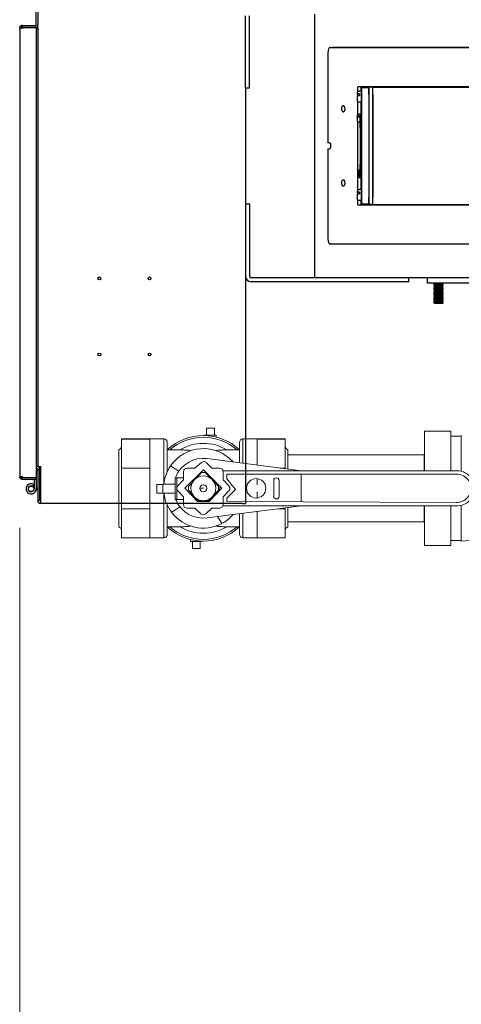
# Model space of a CAD drawing. Extents: x 0 to 796, y 0 to 496.
# Tile 79 of 222: x 68 to 82, y 395 to 428. Entities that reach past the tile are written whole.
import ezdxf

# ---------------------------------------------------------------- set-up
doc = ezdxf.new("R2010")
doc.units = 0
doc.header["$LTSCALE"] = 12
doc.header["$MEASUREMENT"] = 0
doc.layers.get('0').update_dxf_attribs({"linetype": 'CONTINUOUS'})
doc.layers.add('D', color=2, linetype='CONTINUOUS')
doc.layers.add('X', color=1, linetype='CONTINUOUS')
doc.styles.get("Standard").update_dxf_attribs({"font": 'SIMPLEX.SHX', "width": 0.875})
doc.dimstyles.get("Standard").update_dxf_attribs({"dimscale": 28, "dimtxt": 0.125, "dimasz": 0.125, "dimexe": 0.04375, "dimexo": 0.0625, "dimgap": 0.04375, "dimtad": 0, "dimtih": 1, "dimtoh": 1, "dimdec": 4, "dimzin": 12, "dimdsep": 46, "dimlunit": 5, "dimtxsty": 'Standard', "dimcen": 0, "dimclrd": 256, "dimclre": 256, "dimclrt": 256, "dimadec": 1, "dimazin": 3, "dimtfac": 0.875, "dimtdec": 4, "dimtofl": 0, "dimtmove": 0, "dimatfit": 2, "dimfxl": 1, "dimtolj": 1, "dimtzin": 12, "dimlwd": 13, "dimlwe": 13, "dimarcsym": 0})

# ---------------------------------------------------------------- blocks, each defined once
blk = doc.blocks.new('*D117')
at = {"layer": 'D', "lineweight": 13, "transparency": 16777216}
for p, q in [((180.935, 421.44), (180.935, 343.478)), ((67.578, 410.82), (67.578, 343.478)), ((71.078, 344.703), (115.703, 344.703)), ((177.435, 344.703), (132.81, 344.703))]:
    blk.add_line(p, q, dxfattribs=at)
at = {"layer": 'D', "transparency": 16777216}
for points in [[(71.078, 345.287), (71.078, 344.12), (67.578, 344.703)], [(177.435, 345.287), (177.435, 344.12), (180.935, 344.703)]]:
    blk.add_solid(points, dxfattribs=at)
at = {"layer": 'D', "transparency": 16777216, "insert": (124.256, 344.703), "char_height": 3.5, "attachment_point": 5}
blk.add_mtext('\\A1;113{\\H0.875x;\\S1/2;}{}{\\C2;%%p1}', dxfattribs=at)
blk = doc.blocks.new('GASTRAIN TOP')
at = {"layer": 'X', "lineweight": 0}
for p, q in [((-93.772, 372.218), (-93.772, 371.981)), ((-93.772, 372.218), (-93.506, 372.218)), ((-93.506, 372.218), (-93.506, 371.981)), ((-86.431, 370.782), (-86.431, 372.117)), ((-85.541, 372.117), (-86.431, 372.117)), ((-85.541, 370.782), (-85.541, 372.117)), ((-96.635, 371.851), (-96.635, 371.849)), ((-95.686, 371.851), (-96.635, 371.851)), ((-96.635, 371.849), (-96.635, 370.873)), ((-95.686, 371.849), (-96.635, 371.849)), ((-95.686, 371.854), (-95.686, 371.85)), ((-95.686, 371.854), (-95.211, 371.854)), ((-95.686, 371.85), (-95.686, 371.849)), ((-95.686, 371.849), (-95.686, 371.445)), ((-95.211, 370.324), (-95.211, 371.854)), ((-95.093, 371.736), (-95.093, 370.747)), ((-93.837, 371.981), (-93.441, 371.981)), ((-93.837, 371.968), (-93.837, 371.981)), ((-93.443, 371.915), (-93.441, 371.981)), ((-92.661, 371.05), (-92.661, 371.736)), ((-92.542, 371.854), (-92.542, 371.035)), ((-92.542, 371.854), (-92.067, 371.854)), ((-92.067, 371.854), (-92.067, 371.85)), ((-92.067, 371.851), (-91.118, 371.851)), ((-92.067, 371.85), (-92.067, 371.849)), ((-92.067, 371.849), (-92.067, 371.445)), ((-92.067, 371.849), (-91.118, 371.849)), ((-91.118, 371.851), (-91.118, 371.849)), ((-91.118, 371.849), (-91.118, 370.873)), ((-85.541, 371.946), (-85.185, 371.946)), ((-85.185, 370.763), (-85.185, 371.969)), ((-85.185, 371.946), (-85.185, 370.763)), ((-96.724, 368.884), (-96.724, 371.494)), ((-95.686, 371.445), (-95.686, 371.277)), ((-95.087, 371.494), (-95.093, 371.494)), ((-95.012, 371.482), (-94.667, 371.482)), ((-93.086, 371.482), (-92.742, 371.482)), ((-92.661, 371.494), (-92.667, 371.494)), ((-92.067, 371.445), (-92.067, 371.277)), ((-91.029, 370.84), (-91.029, 371.494)), ((-95.686, 371.277), (-95.686, 370.873)), ((-90.576, 370.782), (-93.748, 371.189)), ((-92.067, 371.277), (-92.067, 370.974)), ((-91.029, 371.316), (-91.025, 371.316)), ((-91.025, 371.316), (-91.025, 370.84)), ((-86.435, 371.316), (-91.025, 371.316)), ((-86.435, 371.316), (-86.435, 370.782)), ((-86.431, 371.316), (-86.435, 371.316)), ((-96.635, 370.873), (-96.635, 369.497)), ((-95.686, 370.873), (-96.635, 370.873)), ((-95.686, 370.873), (-95.686, 370.304)), ((-94.707, 370.762), (-94.981, 370.945)), ((-94.542, 370.474), (-94.542, 370.751)), ((-94.499, 370.189), (-93.877, 370.812)), ((-94.423, 370.87), (-94.161, 370.87)), ((-94.161, 370.87), (-93.936, 371.06)), ((-93.877, 370.812), (-93.254, 370.189)), ((-93.776, 371.053), (-93.592, 370.87)), ((-93.592, 370.87), (-93.33, 370.87)), ((-93.215, 370.782), (-85.346, 370.782)), ((-93.211, 370.751), (-93.211, 370.474)), ((-91.288, 370.873), (-91.118, 370.873)), ((-91.118, 370.873), (-91.118, 370.852)), ((-94.827, 369.847), (-94.827, 370.505)), ((-94.808, 370.576), (-94.808, 370.525)), ((-94.542, 370.541), (-94.77, 370.541)), ((-94.77, 370.541), (-94.77, 370.209)), ((-94.738, 370.272), (-94.542, 370.474)), ((-94.112, 370.535), (-93.936, 370.723)), ((-93.936, 370.723), (-93.817, 370.723)), ((-93.817, 370.723), (-93.641, 370.535)), ((-93.211, 370.474), (-93.015, 370.272)), ((-93.09, 370.513), (-93.089, 370.663)), ((-92.793, 370.147), (-93.09, 370.513)), ((-93.089, 370.663), (-85.357, 370.663)), ((-92.067, 370.514), (-92.067, 370.304)), ((-91.504, 369.92), (-91.504, 370.454)), ((-91.326, 370.454), (-91.326, 369.92)), ((-90.576, 369.733), (-90.576, 370.663)), ((-95.686, 370.304), (-95.686, 370.067)), ((-95.449, 370.322), (-95.449, 370.03)), ((-95.242, 370.322), (-95.449, 370.322)), ((-95.242, 370.322), (-95.242, 370.324)), ((-94.827, 370.324), (-95.242, 370.324)), ((-95.242, 370.322), (-95.242, 370.202)), ((-95.242, 370.149), (-95.242, 370.202)), ((-95.242, 370.149), (-95.242, 370.03)), ((-94.77, 370.169), (-94.77, 369.811)), ((-94.542, 369.904), (-94.738, 370.107)), ((-94.069, 369.745), (-94.499, 370.189)), ((-94.381, 370.248), (-94.237, 370.401)), ((-94.381, 370.13), (-94.381, 370.248)), ((-94.231, 369.966), (-94.381, 370.13)), ((-93.877, 370.189), (-93.995, 370.189)), ((-93.254, 370.189), (-93.684, 369.745)), ((-93.372, 370.13), (-93.522, 369.966)), ((-93.516, 370.401), (-93.372, 370.248)), ((-93.372, 370.248), (-93.372, 370.13)), ((-93.335, 370.105), (-93.32, 370.255)), ((-93.015, 370.107), (-93.211, 369.904)), ((-93.089, 369.86), (-92.793, 370.147)), ((-95.686, 370.067), (-95.686, 369.497)), ((-95.242, 370.03), (-95.449, 370.03)), ((-95.242, 370.027), (-95.242, 370.03)), ((-94.827, 370.027), (-95.242, 370.027)), ((-95.211, 368.524), (-95.211, 370.027)), ((-94.808, 369.827), (-94.808, 369.809)), ((-94.77, 369.811), (-94.542, 369.811)), ((-94.542, 369.642), (-94.542, 369.904)), ((-94.055, 369.774), (-94.129, 369.855)), ((-93.684, 369.745), (-94.069, 369.745)), ((-93.929, 369.774), (-94.055, 369.774)), ((-93.699, 369.774), (-93.824, 369.774)), ((-93.624, 369.855), (-93.699, 369.774)), ((-93.211, 369.904), (-93.211, 369.642)), ((-93.09, 369.742), (-93.089, 369.86)), ((-85.363, 369.715), (-93.09, 369.742)), ((-92.067, 370.067), (-92.067, 369.864)), ((-96.635, 369.497), (-96.635, 368.526)), ((-95.686, 369.497), (-96.635, 369.497)), ((-95.686, 369.497), (-95.686, 369.096)), ((-95.093, 369.631), (-95.093, 368.642)), ((-94.669, 369.569), (-94.944, 369.383)), ((-94.161, 369.524), (-94.423, 369.524)), ((-93.959, 369.328), (-94.161, 369.524)), ((-93.592, 369.524), (-93.794, 369.328)), ((-93.749, 369.191), (-90.576, 369.597)), ((-93.33, 369.524), (-93.592, 369.524)), ((-85.367, 369.597), (-93.22, 369.597)), ((-91.353, 369.497), (-91.118, 369.497)), ((-91.118, 369.527), (-91.118, 369.497)), ((-91.118, 369.497), (-91.118, 368.526)), ((-91.029, 368.884), (-91.029, 369.539)), ((-91.025, 369.539), (-91.025, 369.062)), ((-86.435, 369.597), (-86.435, 369.062)), ((-86.431, 368.261), (-86.431, 369.597)), ((-85.541, 368.261), (-85.541, 369.597)), ((-85.185, 369.615), (-85.185, 368.432)), ((-85.185, 368.409), (-85.185, 369.615)), ((-95.686, 369.096), (-95.686, 368.928)), ((-93.399, 369.236), (-93.258, 369.002)), ((-92.661, 368.642), (-92.661, 369.33)), ((-92.542, 369.345), (-92.542, 368.524)), ((-92.067, 369.406), (-92.067, 369.096)), ((-92.067, 369.096), (-92.067, 368.928)), ((-95.686, 368.928), (-95.686, 368.526)), ((-95.087, 368.884), (-95.093, 368.884)), ((-94.667, 368.896), (-95.012, 368.896)), ((-92.742, 368.896), (-93.086, 368.896)), ((-92.661, 368.884), (-92.667, 368.884)), ((-92.067, 368.928), (-92.067, 368.526)), ((-91.029, 369.062), (-91.025, 369.062)), ((-86.435, 369.062), (-91.025, 369.062)), ((-86.431, 369.062), (-86.435, 369.062)), ((-95.686, 368.526), (-96.635, 368.526)), ((-95.686, 368.526), (-95.686, 368.524)), ((-95.686, 368.524), (-95.211, 368.524)), ((-94.31, 368.463), (-94.312, 368.397)), ((-92.542, 368.524), (-92.067, 368.524)), ((-92.067, 368.526), (-92.067, 368.524)), ((-92.067, 368.526), (-91.118, 368.526)), ((-85.541, 368.432), (-85.185, 368.432)), ((-93.916, 368.397), (-94.312, 368.397)), ((-94.247, 368.16), (-94.247, 368.397)), ((-93.981, 368.16), (-94.247, 368.16)), ((-93.981, 368.16), (-93.981, 368.397)), ((-93.916, 368.41), (-93.916, 368.397)), ((-85.541, 368.261), (-86.431, 368.261))]:
    blk.add_line(p, q, dxfattribs=at)
for centre, radius in [((-93.877, 370.189), 0.419), ((-92.097, 370.189), 0.326), ((-93.877, 370.189), 0.119)]:
    blk.add_circle(centre, radius, dxfattribs=at)
for centre, radius, start, end in [((-95.211, 371.736), 0.119, 0, 90), ((-93.877, 370.189), 1.78, 46.9113, 133.0887), ((-93.877, 370.189), 1.72, 48.7235, 131.2765), ((-92.542, 371.736), 0.119, 90, 180), ((-96.754, 371.609), 0.119, 284.3592, 360), ((-93.877, 370.189), 1.338, 41.6164, 145.6045), ((-93.877, 370.189), 1.515, 58.563, 121.437), ((-91, 371.609), 0.119, 180, 255.6408), ((-93.877, 370.189), 1.009, 82.6836, 157.4444), ((-93.86, 370.969), 0.119, 45.0883, 130.1427), ((-93.877, 370.189), 1.338, 145.6045, 174.1846), ((-94.423, 370.751), 0.119, 90, 180), ((-93.33, 370.751), 0.119, 360, 90), ((-85.334, 370.189), 0.593, 266.8113, 91.1784), ((-94.77, 370.505), 0.057, 132.637, 180), ((-91.415, 370.454), 0.089, 0, 180), ((-85.334, 370.189), 0.475, 266.5087, 92.8078), ((-94.653, 370.189), 0.119, 135.9331, 224.0669), ((-93.101, 370.189), 0.119, 315.9331, 44.0669), ((-93.877, 370.189), 1.338, 186.9349, 217.0457), ((-94.77, 369.847), 0.057, 180, 230.761), ((-93.877, 370.189), 1.006, 202.1686, 277.2848), ((-91.415, 369.92), 0.089, 180, 0), ((-94.423, 369.642), 0.119, 180, 270), ((-93.33, 369.642), 0.119, 270, 0), ((-93.877, 370.189), 1.338, 217.0457, 297.5213), ((-93.877, 369.413), 0.119, 225.9331, 314.0669), ((-93.877, 370.189), 1.338, 297.5213, 318.5342), ((-85.405, 372.121), 3.718, 273.388, 309.3023), ((-96.754, 368.769), 0.119, 0, 75.6408), ((-93.877, 370.189), 1.78, 226.9113, 313.0887), ((-93.877, 370.189), 1.72, 228.7235, 311.2765), ((-93.877, 370.189), 1.515, 238.563, 301.437), ((-91, 368.769), 0.119, 104.3592, 180), ((-95.211, 368.642), 0.119, 270, 360), ((-92.542, 368.642), 0.119, 180, 270)]:
    blk.add_arc(centre, radius, start, end, dxfattribs=at)
for centre, major_axis, ratio, start_param, end_param in [((-95.053, 371.487), (0.0397, -0.001), 0.096457, -3.239502, -3.200652), ((-92.7, 371.487), (-0.0397, -0.001), 0.096458, -3.082533, -3.043683), ((-94.769, 370.481), (0.0018, -0.0601), 0.947198, 3.113584, 3.859532), ((-94.769, 369.871), (-0.0018, -0.0601), 0.947198, -0.717939, 0.028009), ((-95.053, 368.89), (-0.0397, -0.001), 0.09646, 0.059061, 0.097912), ((-92.7, 368.89), (0.0397, -0.001), 0.096462, -0.097914, -0.059063)]:
    blk.add_ellipse(centre, major_axis=major_axis, ratio=ratio, start_param=start_param, end_param=end_param, dxfattribs=at)
for points, knots in [([(-95.093, 371.488), (-95.092, 371.488), (-95.092, 371.487), (-95.089, 371.487), (-95.086, 371.486), (-95.078, 371.485), (-95.072, 371.484), (-95.054, 371.483), (-95.042, 371.482), (-95.023, 371.482), (-95.017, 371.482), (-95.012, 371.482)], [-1.0613667, -1.0613667, -1.0613667, -1.0613667, -1.0359139, -1.0359139, -0.9916456, -0.9916456, -0.932016, -0.932016, -0.8522084, -0.8522084, -0.8187338, -0.8187338, -0.8187338, -0.8187338]), ([(-94.667, 371.482), (-94.643, 371.482), (-94.619, 371.482), (-94.526, 371.48), (-94.461, 371.478), (-94.391, 371.472), (-94.37, 371.47), (-94.344, 371.466), (-94.336, 371.464), (-94.326, 371.461), (-94.323, 371.459), (-94.321, 371.456), (-94.322, 371.454), (-94.326, 371.45), (-94.329, 371.448), (-94.335, 371.446), (-94.337, 371.445), (-94.338, 371.445)], [0.8172693, 0.8172693, 0.8172693, 0.8172693, 0.9324063, 0.9324063, 1.2701997, 1.2701997, 1.4097113, 1.4097113, 1.4797643, 1.4797643, 1.5255298, 1.5255298, 1.5658114, 1.5658114, 1.6143681, 1.6143681, 1.6286815, 1.6286815, 1.6286815, 1.6286815]), ([(-93.415, 371.445), (-93.421, 371.447), (-93.426, 371.449), (-93.431, 371.453), (-93.432, 371.455), (-93.431, 371.458), (-93.429, 371.46), (-93.422, 371.463), (-93.416, 371.464), (-93.399, 371.468), (-93.384, 371.47), (-93.34, 371.475), (-93.301, 371.477), (-93.206, 371.481), (-93.147, 371.482), (-93.086, 371.482)], [2.008865, 2.008865, 2.008865, 2.008865, 2.099744, 2.099744, 2.168323, 2.168323, 2.230894, 2.230894, 2.310984, 2.310984, 2.455028, 2.455028, 2.753943, 2.753943, 3.096418, 3.096418, 3.096418, 3.096418]), ([(-92.742, 371.482), (-92.733, 371.482), (-92.724, 371.482), (-92.704, 371.483), (-92.695, 371.483), (-92.68, 371.484), (-92.675, 371.485), (-92.667, 371.486), (-92.664, 371.487), (-92.661, 371.487), (-92.661, 371.488), (-92.661, 371.488)], [-0.2704947, -0.2704947, -0.2704947, -0.2704947, -0.2136309, -0.2136309, -0.1411168, -0.1411168, -0.0863621, -0.0863621, -0.0424334, -0.0424334, -0.0169054, -0.0169054, -0.0169054, -0.0169054]), ([(-95.012, 368.896), (-95.02, 368.896), (-95.029, 368.896), (-95.049, 368.895), (-95.058, 368.895), (-95.073, 368.894), (-95.078, 368.893), (-95.086, 368.892), (-95.089, 368.891), (-95.092, 368.89), (-95.092, 368.89), (-95.093, 368.89)], [-0.2704947, -0.2704947, -0.2704947, -0.2704947, -0.2136309, -0.2136309, -0.1411168, -0.1411168, -0.0863621, -0.0863621, -0.0424334, -0.0424334, -0.0169054, -0.0169054, -0.0169054, -0.0169054]), ([(-94.338, 368.933), (-94.332, 368.931), (-94.328, 368.929), (-94.322, 368.925), (-94.321, 368.923), (-94.323, 368.92), (-94.325, 368.918), (-94.331, 368.915), (-94.337, 368.914), (-94.355, 368.91), (-94.369, 368.908), (-94.413, 368.903), (-94.453, 368.901), (-94.547, 368.897), (-94.606, 368.896), (-94.667, 368.896)], [2.008865, 2.008865, 2.008865, 2.008865, 2.099744, 2.099744, 2.168323, 2.168323, 2.230894, 2.230894, 2.310984, 2.310984, 2.455028, 2.455028, 2.753943, 2.753943, 3.096418, 3.096418, 3.096418, 3.096418]), ([(-93.086, 368.896), (-93.11, 368.896), (-93.134, 368.896), (-93.227, 368.897), (-93.293, 368.9), (-93.362, 368.905), (-93.384, 368.907), (-93.409, 368.912), (-93.418, 368.914), (-93.427, 368.917), (-93.43, 368.919), (-93.432, 368.922), (-93.431, 368.924), (-93.428, 368.928), (-93.424, 368.93), (-93.418, 368.932), (-93.417, 368.933), (-93.415, 368.933)], [0.8172693, 0.8172693, 0.8172693, 0.8172693, 0.9324063, 0.9324063, 1.2701997, 1.2701997, 1.4097113, 1.4097113, 1.4797643, 1.4797643, 1.5255298, 1.5255298, 1.5658114, 1.5658114, 1.6143681, 1.6143681, 1.6286815, 1.6286815, 1.6286815, 1.6286815]), ([(-92.661, 368.89), (-92.661, 368.89), (-92.661, 368.89), (-92.664, 368.891), (-92.667, 368.892), (-92.675, 368.893), (-92.681, 368.894), (-92.699, 368.895), (-92.711, 368.896), (-92.73, 368.896), (-92.736, 368.896), (-92.742, 368.896)], [-1.0613667, -1.0613667, -1.0613667, -1.0613667, -1.0359139, -1.0359139, -0.9916456, -0.9916456, -0.932016, -0.932016, -0.8522084, -0.8522084, -0.8187338, -0.8187338, -0.8187338, -0.8187338])]:
    blk.add_open_spline(points, degree=3, knots=knots, dxfattribs=at)

msp = doc.modelspace()

# ---------------------------------------------------------------- linework, layer by layer
at = {"layer": 'X'}
for p, q in [((68.12627, 435.39709), (68.12627, 427.77009)), ((68.18607, 435.39709), (68.18607, 427.77009)), ((77.5132, 428.11754), (77.5132, 419.23754)), ((75.18607, 425.62204), (75.18607, 428.05754)), ((75.32057, 425.62204), (75.32057, 428.05754)), ((67.57797, 427.64509), (67.57797, 427.61509)), ((67.57797, 427.61509), (67.57797, 412.56969)), ((67.61609, 427.71853), (67.6505, 427.66963)), ((67.6505, 427.64509), (67.66777, 427.64509)), ((67.66777, 427.73489), (68.12627, 427.73489)), ((67.66777, 427.73489), (67.66777, 427.67509)), ((67.66777, 427.67509), (68.12627, 427.67509)), ((67.66777, 427.66802), (68.12627, 427.66802)), ((67.66777, 427.64509), (67.66777, 427.66802)), ((68.12627, 427.77009), (68.12627, 427.64509)), ((68.18607, 427.64509), (68.12627, 427.64509)), ((68.14097, 412.51677), (68.14097, 427.64509)), ((68.14097, 427.63704), (68.15607, 427.63704)), ((68.15607, 427.63704), (68.18607, 427.63704)), ((68.18607, 427.65347), (68.18607, 427.77009)), ((68.18607, 427.65347), (68.18607, 412.88704)), ((78.04122, 426.99381), (84.70771, 426.99381)), ((84.97064, 426.99751), (78.14382, 426.99751)), ((77.95686, 426.74381), (77.95686, 423.78131)), ((75.18607, 425.62204), (75.18607, 421.73304)), ((75.32057, 425.62204), (75.18607, 425.62204)), ((84.1539, 425.66581), (78.96751, 425.66581)), ((78.96751, 425.49341), (78.96751, 425.66581)), ((79.09228, 425.52381), (79.02028, 425.52381)), ((79.08325, 425.52381), (79.08325, 425.66581)), ((79.09295, 425.64531), (79.34295, 425.64531)), ((79.09295, 425.64531), (79.09295, 425.23931)), ((79.34295, 425.41481), (79.34295, 425.64531)), ((79.47838, 425.66081), (79.34434, 425.66081)), ((79.47745, 421.86756), (79.47745, 425.49506)), ((79.47838, 425.66081), (84.19388, 425.66081)), ((78.95871, 425.41157), (78.95941, 425.36017)), ((78.96751, 424.7448), (78.96751, 425.18121)), ((79.01926, 425.37987), (79.02626, 425.37987)), ((79.02639, 425.43532), (79.01939, 425.43532)), ((79.09228, 425.15081), (79.02028, 425.15081)), ((79.08325, 424.74331), (79.08325, 425.15081)), ((79.09295, 425.43231), (79.09228, 425.43231)), ((79.09295, 425.24231), (79.09228, 425.24231)), ((79.09295, 425.23931), (79.09295, 422.12331)), ((79.34296, 425.43231), (79.34295, 425.43231)), ((79.34295, 425.41481), (79.34295, 421.94781)), ((79.34295, 425.23931), (79.34295, 422.12331)), ((79.47745, 425.41481), (79.47745, 421.94781)), ((78.94815, 424.70731), (78.94815, 424.67321)), ((78.94815, 424.67321), (78.94815, 424.62885)), ((78.94815, 424.62885), (78.94815, 424.52931)), ((78.96751, 422.18141), (78.96751, 424.49181)), ((79.04515, 424.75331), (78.99415, 424.75331)), ((78.99815, 424.69122), (78.99415, 424.69122)), ((78.99415, 424.64685), (78.99815, 424.64685)), ((79.04515, 424.48331), (78.99415, 424.48331)), ((78.99815, 424.69122), (78.99815, 424.64685)), ((79.04515, 424.75331), (79.04515, 424.74192)), ((79.04515, 424.74331), (79.09295, 424.74331)), ((79.04515, 424.28354), (79.04515, 424.74192)), ((79.08695, 424.28354), (79.08695, 424.74331)), ((79.09295, 424.74331), (79.08695, 424.74331)), ((79.04515, 424.28354), (79.09295, 424.28354)), ((79.04515, 424.28354), (79.04515, 423.07808)), ((79.08695, 424.28354), (79.08695, 423.07808)), ((79.09295, 424.28354), (79.08695, 424.28354)), ((78.02189, 423.78131), (77.95686, 423.78131)), ((77.95686, 423.58131), (78.02189, 423.58131)), ((77.95686, 423.58131), (77.95686, 420.61881)), ((78.99595, 422.83231), (78.99595, 422.79821)), ((79.04515, 422.87831), (79.04195, 422.87831)), ((79.04515, 422.81622), (79.04195, 422.81622)), ((79.04515, 423.07808), (79.09295, 423.07808)), ((79.04515, 422.61969), (79.04515, 423.07808)), ((79.09295, 423.07808), (79.08695, 423.07808)), ((79.08695, 422.61969), (79.08695, 423.07808)), ((78.99595, 422.79821), (78.99595, 422.75385)), ((78.99595, 422.75385), (78.99595, 422.65431)), ((79.04195, 422.77185), (79.04515, 422.77185)), ((79.09295, 422.60831), (79.04195, 422.60831)), ((79.08325, 422.21181), (79.08325, 422.60831)), ((79.09228, 422.21181), (79.02028, 422.21181)), ((78.95871, 422.09957), (78.95941, 422.04817)), ((78.96751, 421.69681), (78.96751, 421.86921)), ((79.01926, 422.06787), (79.02626, 422.06787)), ((79.02639, 422.12332), (79.01939, 422.12332)), ((79.09228, 421.83881), (79.02028, 421.83881)), ((79.08325, 421.69681), (79.08325, 421.83881)), ((79.09295, 422.12031), (79.09228, 422.12031)), ((79.09295, 421.93031), (79.09228, 421.93031)), ((79.09295, 422.12331), (79.09295, 421.71731)), ((79.34295, 421.71731), (79.34295, 421.94781)), ((79.34296, 421.93031), (79.34295, 421.93031)), ((75.18607, 421.73304), (75.18607, 419.29754)), ((75.18607, 421.73304), (75.32057, 421.73304)), ((75.32057, 421.73304), (75.32057, 419.29754)), ((78.96751, 421.69681), (84.1539, 421.69681)), ((79.34295, 421.71731), (79.09295, 421.71731)), ((79.47838, 421.70181), (79.34434, 421.70181)), ((79.47838, 421.70181), (84.19834, 421.70181)), ((84.70771, 420.36881), (78.04122, 420.36881)), ((75.18607, 419.29754), (75.18607, 411.63704)), ((77.52748, 419.23754), (75.38057, 419.23754)), ((89.2578, 419.23754), (77.52748, 419.23754)), ((80.68607, 419.10304), (80.68607, 419.23754)), ((81.3153, 419.05824), (81.3153, 419.23754)), ((80.68607, 419.10304), (75.38057, 419.10304)), ((95.5653, 419.05824), (81.3153, 419.05824)), ((81.5671, 419.05468), (81.53405, 419.03154)), ((81.84655, 419.03154), (81.53405, 419.03154)), ((81.53405, 419.02535), (81.53405, 419.03154)), ((81.80078, 419.02535), (81.53405, 419.02535)), ((81.5671, 419.00221), (81.53405, 419.02535)), ((81.5671, 419.00221), (81.53405, 418.97907)), ((81.84655, 418.97907), (81.53405, 418.97907)), ((81.53405, 418.97288), (81.53405, 418.97907)), ((81.80078, 418.97288), (81.53405, 418.97288)), ((81.5671, 418.94974), (81.53405, 418.97288)), ((81.5671, 418.94974), (81.53405, 418.9266)), ((81.84655, 418.9266), (81.53405, 418.9266)), ((81.53405, 418.92041), (81.53405, 418.9266)), ((81.80078, 418.92041), (81.53405, 418.92041)), ((81.5671, 418.89727), (81.53405, 418.92041)), ((81.5671, 418.89727), (81.53405, 418.87412)), ((81.84655, 418.87412), (81.53405, 418.87412)), ((81.53405, 418.86794), (81.53405, 418.87412)), ((81.80078, 418.86794), (81.53405, 418.86794)), ((81.5671, 418.84479), (81.53405, 418.86794)), ((81.5671, 418.84479), (81.53405, 418.82165)), ((81.84655, 418.82165), (81.53405, 418.82165)), ((81.53405, 418.81546), (81.53405, 418.82165)), ((81.5671, 419.05468), (81.56201, 419.05824)), ((81.77741, 419.05468), (81.5671, 419.05468)), ((81.77741, 419.00221), (81.5671, 419.00221)), ((81.77741, 418.94974), (81.5671, 418.94974)), ((81.77741, 418.89727), (81.5671, 418.89727)), ((81.77741, 418.84479), (81.5671, 418.84479)), ((81.8135, 419.05468), (81.77741, 419.05468)), ((81.8135, 419.00221), (81.77741, 419.00221)), ((81.8135, 418.94974), (81.77741, 418.94974)), ((81.8135, 418.89727), (81.77741, 418.89727)), ((81.8135, 418.84479), (81.77741, 418.84479)), ((81.84655, 419.02535), (81.80078, 419.02535)), ((81.84655, 418.97288), (81.80078, 418.97288)), ((81.84655, 418.92041), (81.80078, 418.92041)), ((81.84655, 418.86794), (81.80078, 418.86794)), ((81.8135, 419.05468), (81.81858, 419.05824)), ((81.8135, 419.05468), (81.84655, 419.03154)), ((81.8135, 419.00221), (81.84655, 419.02535)), ((81.8135, 419.00221), (81.84655, 418.97907)), ((81.8135, 418.94974), (81.84655, 418.97288)), ((81.8135, 418.94974), (81.84655, 418.9266)), ((81.8135, 418.89727), (81.84655, 418.92041)), ((81.8135, 418.89727), (81.84655, 418.87412)), ((81.8135, 418.84479), (81.84655, 418.86794)), ((81.8135, 418.84479), (81.84655, 418.82165)), ((81.84655, 419.02535), (81.84655, 419.03154)), ((81.84655, 418.97288), (81.84655, 418.97907)), ((81.84655, 418.92041), (81.84655, 418.9266)), ((81.84655, 418.86794), (81.84655, 418.87412)), ((81.84655, 418.81546), (81.84655, 418.82165)), ((81.80078, 418.81546), (81.53405, 418.81546)), ((81.5671, 418.79232), (81.53405, 418.81546)), ((81.5671, 418.79232), (81.53405, 418.76918)), ((81.84655, 418.76918), (81.53405, 418.76918)), ((81.53405, 418.76299), (81.53405, 418.76918)), ((81.80078, 418.76299), (81.53405, 418.76299)), ((81.5671, 418.73985), (81.53405, 418.76299)), ((81.5671, 418.73985), (81.53405, 418.71671)), ((81.84655, 418.71671), (81.53405, 418.71671)), ((81.53405, 418.71052), (81.53405, 418.71671)), ((81.80078, 418.71052), (81.53405, 418.71052)), ((81.5671, 418.68738), (81.53405, 418.71052)), ((81.5671, 418.68738), (81.53405, 418.66424)), ((81.84655, 418.66424), (81.53405, 418.66424)), ((81.53405, 418.65805), (81.53405, 418.66424)), ((81.80078, 418.65805), (81.53405, 418.65805)), ((81.5671, 418.63491), (81.53405, 418.65805)), ((81.5671, 418.63491), (81.53405, 418.61176)), ((81.84655, 418.61176), (81.53405, 418.61176)), ((81.53405, 418.60557), (81.53405, 418.61176)), ((81.80078, 418.60557), (81.53405, 418.60557)), ((81.5671, 418.58243), (81.53405, 418.60557)), ((81.5671, 418.58243), (81.53405, 418.55929)), ((81.84655, 418.55929), (81.53405, 418.55929)), ((81.53405, 418.5531), (81.53405, 418.55929)), ((81.80078, 418.5531), (81.53405, 418.5531)), ((81.5671, 418.52996), (81.53405, 418.5531)), ((81.5671, 418.52996), (81.53405, 418.50682)), ((81.84655, 418.50682), (81.53405, 418.50682)), ((81.53405, 418.50063), (81.53405, 418.50682)), ((81.80078, 418.50063), (81.53405, 418.50063)), ((81.5671, 418.47749), (81.53405, 418.50063)), ((81.77741, 418.79232), (81.5671, 418.79232)), ((81.77741, 418.73985), (81.5671, 418.73985)), ((81.77741, 418.68738), (81.5671, 418.68738)), ((81.77741, 418.63491), (81.5671, 418.63491)), ((81.77741, 418.58243), (81.5671, 418.58243)), ((81.77741, 418.52996), (81.5671, 418.52996)), ((81.8135, 418.79232), (81.77741, 418.79232)), ((81.8135, 418.73985), (81.77741, 418.73985)), ((81.8135, 418.68738), (81.77741, 418.68738)), ((81.8135, 418.63491), (81.77741, 418.63491)), ((81.8135, 418.58243), (81.77741, 418.58243)), ((81.8135, 418.52996), (81.77741, 418.52996)), ((81.84655, 418.81546), (81.80078, 418.81546)), ((81.84655, 418.76299), (81.80078, 418.76299)), ((81.84655, 418.71052), (81.80078, 418.71052)), ((81.84655, 418.65805), (81.80078, 418.65805)), ((81.84655, 418.60557), (81.80078, 418.60557)), ((81.84655, 418.5531), (81.80078, 418.5531)), ((81.84655, 418.50063), (81.80078, 418.50063)), ((81.8135, 418.79232), (81.84655, 418.81546)), ((81.8135, 418.79232), (81.84655, 418.76918)), ((81.8135, 418.73985), (81.84655, 418.76299)), ((81.8135, 418.73985), (81.84655, 418.71671)), ((81.8135, 418.68738), (81.84655, 418.71052)), ((81.8135, 418.68738), (81.84655, 418.66424)), ((81.8135, 418.63491), (81.84655, 418.65805)), ((81.8135, 418.63491), (81.84655, 418.61176)), ((81.8135, 418.58243), (81.84655, 418.60557)), ((81.8135, 418.58243), (81.84655, 418.55929)), ((81.8135, 418.52996), (81.84655, 418.5531)), ((81.8135, 418.52996), (81.84655, 418.50682)), ((81.8135, 418.47749), (81.84655, 418.50063)), ((81.84655, 418.76299), (81.84655, 418.76918)), ((81.84655, 418.71052), (81.84655, 418.71671)), ((81.84655, 418.65805), (81.84655, 418.66424)), ((81.84655, 418.60557), (81.84655, 418.61176)), ((81.84655, 418.5531), (81.84655, 418.55929)), ((81.84655, 418.50063), (81.84655, 418.50682)), ((81.5671, 418.47749), (81.53405, 418.45435)), ((81.84655, 418.45435), (81.53405, 418.45435)), ((81.53405, 418.44816), (81.53405, 418.45435)), ((81.80078, 418.44816), (81.53405, 418.44816)), ((81.5671, 418.42502), (81.53405, 418.44816)), ((81.5671, 418.42502), (81.53405, 418.40187)), ((81.84655, 418.40187), (81.53405, 418.40187)), ((81.53405, 418.39569), (81.53405, 418.40187)), ((81.80078, 418.39569), (81.53405, 418.39569)), ((81.5671, 418.37254), (81.53405, 418.39569)), ((81.77741, 418.47749), (81.5671, 418.47749)), ((81.77741, 418.42502), (81.5671, 418.42502)), ((81.77741, 418.37254), (81.5671, 418.37254)), ((81.8135, 418.47749), (81.77741, 418.47749)), ((81.8135, 418.42502), (81.77741, 418.42502)), ((81.8135, 418.37254), (81.77741, 418.37254)), ((81.84655, 418.44816), (81.80078, 418.44816)), ((81.84655, 418.39569), (81.80078, 418.39569)), ((81.8135, 418.47749), (81.84655, 418.45435)), ((81.8135, 418.42502), (81.84655, 418.44816)), ((81.8135, 418.42502), (81.84655, 418.40187)), ((81.8135, 418.37254), (81.84655, 418.39569)), ((81.84655, 418.44816), (81.84655, 418.45435)), ((81.84655, 418.39569), (81.84655, 418.40187)), ((68.15607, 412.88704), (68.14097, 412.88704)), ((68.18607, 412.88704), (68.15607, 412.88704)), ((68.18607, 412.88704), (68.29077, 412.88704)), ((68.29077, 411.63704), (68.29077, 412.88704)), ((67.57797, 412.56969), (67.57797, 412.53969)), ((67.66777, 412.53969), (67.61609, 412.53969)), ((67.66777, 412.53969), (67.66777, 412.51677)), ((68.14097, 412.81234), (68.15637, 412.81234)), ((68.18637, 412.74159), (68.14097, 412.74159)), ((68.18637, 412.78234), (68.18637, 411.74174)), ((68.26107, 412.78234), (68.18637, 412.78234)), ((68.26107, 411.74174), (68.26107, 412.78234)), ((67.61609, 412.46626), (67.6505, 412.51516)), ((67.66777, 412.51677), (68.14097, 412.51677)), ((67.66777, 412.50969), (68.14097, 412.50969)), ((67.66777, 412.44989), (67.66777, 412.50969)), ((67.66777, 412.44989), (68.14097, 412.44989)), ((68.01509, 412.21187), (68.0545, 412.27568)), ((68.04432, 412.1779), (68.06112, 412.18807)), ((68.06112, 412.51677), (68.06112, 412.50969)), ((68.06112, 412.44989), (68.06112, 412.12934)), ((68.13612, 412.51677), (68.13612, 412.50969)), ((68.13612, 412.44989), (68.13612, 412.12934)), ((68.14097, 412.44989), (68.14097, 412.50969)), ((68.05154, 412.08731), (68.0368, 412.07013)), ((68.11401, 412.04498), (68.17112, 412.11156)), ((68.26107, 411.74174), (68.18637, 411.74174)), ((75.08137, 411.63704), (68.29077, 411.63704)), ((75.08137, 411.63704), (75.18607, 411.63704))]:
    msp.add_line(p, q, dxfattribs=at)
for centre, radius in [((70.26407, 419.21604), 0.049), ((71.95207, 419.21604), 0.049), ((70.26407, 416.65304), 0.049), ((71.95207, 416.65304), 0.049), ((67.96412, 412.12934), 0.09375)]:
    msp.add_circle(centre, radius, dxfattribs=at)
for centre, radius, start, end in [((67.66777, 427.64509), 0.0898, 90, 125.138264), ((67.66777, 427.64509), 0.03, 90, 125.138267), ((68.09627, 427.64509), 0.0898, 354.856893, 0), ((78.99415, 424.70731), 0.046, 90, 180), ((78.99415, 424.52931), 0.046, 180, 270), ((79.04195, 422.83231), 0.046, 90, 180), ((79.04195, 422.65431), 0.046, 180, 270), ((75.38057, 419.29754), 0.1945, 180, 270), ((75.38057, 419.29754), 0.06, 180, 270), ((68.15637, 412.78234), 0.1047, 0, 90), ((68.15637, 412.78234), 0.03, 0, 90), ((67.66777, 412.53969), 0.0898, 234.861708, 270), ((67.66777, 412.53969), 0.03, 234.861708, 270), ((67.96412, 412.12934), 0.172, 58.300364, 0), ((67.96412, 412.12934), 0.097, 58.300364, 0), ((67.96412, 412.12934), 0.16875, 54.913335, 58.300364), ((68.08196, 412.16598), 0.10445, 328.59957, 358.299643), ((68.29107, 411.74174), 0.1047, 180, 269.835828), ((68.29107, 411.74174), 0.03, 180, 269.427033)]:
    msp.add_arc(centre, radius, start, end, dxfattribs=at)
for centre, major_axis, ratio, start_param, end_param in [((67.66777, 427.64509), (-0.0898, 0), 0.00000179, -1.57079633, -0.95751743), ((79.34434, 425.41481), (0, 0.246), 0.00562034, 0, 1.57079633), ((79.02728, 425.33731), (0, -0.1865), 0.00562034, -2.12415256, -1.80103292), ((79.02728, 422.02531), (0, -0.1865), 0.00562034, -2.12415256, -1.80103292), ((79.34434, 421.94781), (0, -0.246), 0.00562034, -1.57079633, 0)]:
    msp.add_ellipse(centre, major_axis=major_axis, ratio=ratio, start_param=start_param, end_param=end_param, dxfattribs=at)
at = {"layer": 'X', "extrusion": (-2.29247e-15, 4.76293e-16, -1)}
for centre in [(79.09228, 425.33731), (79.09228, 422.02531)]:
    msp.add_ellipse(centre, major_axis=(0, -0.1865), ratio=0.00562034, start_param=-0.70178586, end_param=3.84337851, dxfattribs=at)
at = {"layer": 'X', "extrusion": (5.1216e-28, 4.44254e-16, -1)}
for centre, major_axis, start_param, end_param in [((79.47838, 425.49506), (0, 0.16575), -1.57079633, 0), ((79.47838, 421.86756), (0, -0.16575), 0, 1.57079633)]:
    msp.add_ellipse(centre, major_axis=major_axis, ratio=0.00562034, start_param=start_param, end_param=end_param, dxfattribs=at)
at = {"layer": 'X', "extrusion": (-1.39621e-26, 4.44254e-16, -1)}
msp.add_ellipse((79.09228, 425.33731), major_axis=(0, -0.095), ratio=0.00562034, start_param=0, end_param=3.14159265, dxfattribs=at)
at = {"layer": 'X', "extrusion": (-8.47735e-27, 4.44254e-16, -1)}
msp.add_ellipse((79.09228, 422.02531), major_axis=(0, -0.095), ratio=0.00562034, start_param=0, end_param=3.14159265, dxfattribs=at)
at = {"layer": 'X'}
for points, knots in [([(67.57797, 427.64509), (67.57797, 427.65317), (67.57907, 427.66094), (67.58287, 427.67526), (67.58542, 427.68137), (67.58807, 427.68646)], [0, 0, 0, 0, 0.5, 0.5, 1, 1, 1, 1]), ([(67.58807, 427.62388), (67.58543, 427.62107), (67.58287, 427.61889), (67.58097, 427.61738), (67.57907, 427.61586), (67.57797, 427.6151), (67.57797, 427.61509)], [0, 0, 0, 0, 0.5, 0.5, 0.5, 1, 1, 1, 1]), ([(67.58807, 427.68646), (67.59142, 427.69293), (67.59557, 427.69898), (67.60504, 427.70973), (67.61032, 427.71447), (67.61609, 427.71853)], [0, 0, 0, 0, 0.508163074, 0.508163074, 0.999999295, 0.999999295, 0.999999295, 0.999999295]), ([(67.61609, 427.64509), (67.61013, 427.6415), (67.60469, 427.63791), (67.5953, 427.63084), (67.59131, 427.62736), (67.58807, 427.62388)], [0.000000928, 0.000000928, 0.000000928, 0.000000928, 0.508152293, 0.508152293, 1, 1, 1, 1]), ([(67.63777, 427.64509), (67.63777, 427.64779), (67.63814, 427.65039), (67.63941, 427.65517), (67.64026, 427.65721), (67.64114, 427.65891)], [0, 0, 0, 0, 0.5, 0.5, 1, 1, 1, 1]), ([(67.64114, 427.65891), (67.64225, 427.66104), (67.6436, 427.66303), (67.64518, 427.66483), (67.64676, 427.66664), (67.64854, 427.66825), (67.6505, 427.66963)], [-0.065145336, -0.065145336, -0.065145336, -0.065145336, -0.0325726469, -0.0325726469, -0.0325726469, 0, 0, 0, 0]), ([(78.04122, 426.99381), (78.03067, 426.9916), (78.01996, 426.98716), (78.00464, 426.97145), (77.99596, 426.95844), (77.98281, 426.92669), (77.97892, 426.91452), (77.96982, 426.88206), (77.96513, 426.8577), (77.9586, 426.80276), (77.95706, 426.77354), (77.95686, 426.74381)], [-0.95270008, -0.95270008, -0.95270008, -0.95270008, -0.728498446, -0.728498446, -0.550973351, -0.550973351, -0.44540283, -0.44540283, -0.226621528, -0.226621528, 0, 0, 0, 0]), ([(78.14382, 426.99751), (78.14144, 426.99751), (78.1391, 426.99691), (78.1368, 426.99574), (78.13642, 426.99555), (78.13605, 426.99534), (78.13567, 426.99512), (78.13502, 426.99473), (78.13437, 426.99429), (78.13372, 426.99381)], [0, 0, 0, 0, 0.000532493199, 0.000532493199, 0.000532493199, 0.00061998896, 0.00061998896, 0.00061998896, 0.000771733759, 0.000771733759, 0.000771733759, 0.000771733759]), ([(78.95871, 425.41173), (78.95876, 425.42281), (78.95881, 425.43268), (78.95894, 425.44846), (78.95901, 425.45454), (78.95913, 425.46107), (78.95916, 425.46263), (78.95928, 425.46525), (78.95931, 425.46576), (78.95938, 425.46679), (78.95941, 425.46724), (78.9595, 425.46824), (78.95955, 425.4688), (78.95972, 425.4703), (78.95985, 425.47132), (78.9602, 425.47347), (78.96041, 425.47463), (78.9611, 425.47776), (78.96163, 425.47974), (78.96349, 425.48545), (78.9651, 425.48912), (78.96997, 425.49783), (78.97374, 425.5027), (78.98275, 425.51133), (78.98821, 425.5151), (78.99989, 425.52066), (79.00627, 425.52253), (79.01521, 425.52365), (79.01775, 425.52381), (79.02028, 425.52381)], [0, 0, 0, 0, 0.041122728, 0.041122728, 0.081742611, 0.081742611, 0.103359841, 0.103359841, 0.107939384, 0.107939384, 0.110692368, 0.110692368, 0.113214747, 0.113214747, 0.116742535, 0.116742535, 0.12042104, 0.12042104, 0.126628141, 0.126628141, 0.138548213, 0.138548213, 0.156608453, 0.156608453, 0.176001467, 0.176001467, 0.195439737, 0.195439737, 0.203036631, 0.203036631, 0.203036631, 0.203036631]), ([(79.02028, 425.15081), (79.01368, 425.15081), (79.007, 425.15191), (78.99462, 425.15609), (78.98875, 425.15919), (78.9784, 425.16698), (78.9738, 425.17177), (78.96643, 425.18242), (78.96357, 425.18843), (78.96094, 425.19735), (78.96031, 425.20027), (78.95977, 425.20393), (78.95964, 425.20494), (78.95947, 425.20659), (78.95942, 425.20725), (78.95934, 425.20842), (78.95931, 425.20892), (78.95924, 425.21027), (78.95921, 425.21096), (78.95912, 425.21384), (78.95908, 425.21621), (78.95897, 425.22338), (78.95892, 425.22856), (78.9588, 425.24317), (78.95875, 425.25364), (78.95866, 425.27648), (78.95862, 425.289), (78.95858, 425.31488), (78.95857, 425.32855), (78.95857, 425.34675), (78.95858, 425.35152), (78.95858, 425.35625)], [0, 0, 0, 0, 0.019786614, 0.019786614, 0.039214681, 0.039214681, 0.058654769, 0.058654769, 0.078074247, 0.078074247, 0.086854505, 0.086854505, 0.090536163, 0.090536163, 0.094036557, 0.094036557, 0.098071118, 0.098071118, 0.106405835, 0.106405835, 0.131409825, 0.131409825, 0.163206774, 0.163206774, 0.205987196, 0.205987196, 0.246567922, 0.246567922, 0.286855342, 0.286855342, 0.301196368, 0.301196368, 0.301196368, 0.301196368]), ([(78.95858, 425.35625), (78.95859, 425.35919), (78.96032, 425.36262), (78.96604, 425.36803), (78.97104, 425.37094), (78.98166, 425.37505), (78.98914, 425.37699), (79.00297, 425.37919), (79.01177, 425.37987), (79.01926, 425.37987)], [0.704294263, 0.704294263, 0.704294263, 0.704294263, 0.762661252, 0.762661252, 0.820778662, 0.820778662, 0.878211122, 0.878211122, 0.935260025, 0.935260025, 0.935260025, 0.935260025]), ([(79.01939, 425.43532), (79.0119, 425.43532), (79.0031, 425.43465), (78.98926, 425.43244), (78.98179, 425.43051), (78.97117, 425.4264), (78.96617, 425.42348), (78.9604, 425.41804), (78.95867, 425.41454), (78.95871, 425.41157)], [0, 0, 0, 0, 0.057048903, 0.057048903, 0.114481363, 0.114481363, 0.172598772, 0.172598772, 0.231870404, 0.231870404, 0.231870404, 0.231870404]), ([(78.43409, 424.93081), (78.43408, 424.93888), (78.4344, 424.94684), (78.43579, 424.96227), (78.43681, 424.9696), (78.44137, 424.99267), (78.44592, 425.00453), (78.45385, 425.02152), (78.45876, 425.02883), (78.47053, 425.03924), (78.47697, 425.0412), (78.48958, 425.04029), (78.49564, 425.03734), (78.50743, 425.02509), (78.51226, 425.01636), (78.52047, 424.99741), (78.52403, 424.98576), (78.52883, 424.95916), (78.52989, 424.94516), (78.52988, 424.93081)], [-0.696413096, -0.696413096, -0.696413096, -0.696413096, -0.666343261, -0.666343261, -0.637382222, -0.637382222, -0.571303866, -0.571303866, -0.491167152, -0.491167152, -0.401161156, -0.401161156, -0.312009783, -0.312009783, -0.218686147, -0.218686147, -0.109382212, -0.109382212, -0.000001, -0.000001, -0.000001, -0.000001]), ([(78.52988, 424.93081), (78.52988, 424.92173), (78.52944, 424.91276), (78.52759, 424.89547), (78.52624, 424.88736), (78.52059, 424.86337), (78.51543, 424.85194), (78.50718, 424.83648), (78.50199, 424.82991), (78.48849, 424.82024), (78.4813, 424.82034), (78.4706, 424.82257), (78.46482, 424.82636), (78.45361, 424.84014), (78.44898, 424.84969), (78.44176, 424.86889), (78.43887, 424.87988), (78.43497, 424.90455), (78.43409, 424.91761), (78.43409, 424.93081)], [-0.570197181, -0.570197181, -0.570197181, -0.570197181, -0.551927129, -0.551927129, -0.534300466, -0.534300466, -0.497075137, -0.497075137, -0.448347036, -0.448347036, -0.382454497, -0.382454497, -0.294639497, -0.294639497, -0.199880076, -0.199880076, -0.100534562, -0.100534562, -0.000001, -0.000001, -0.000001, -0.000001]), ([(78.99415, 424.69122), (78.98852, 424.69122), (78.98188, 424.69071), (78.97144, 424.68904), (78.96578, 424.68758), (78.95773, 424.68448), (78.95392, 424.68227), (78.9495, 424.67814), (78.94815, 424.67547), (78.94815, 424.67321)], [0, 0, 0, 0, 0.042961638, 0.042961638, 0.086277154, 0.086277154, 0.130237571, 0.130237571, 0.175327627, 0.175327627, 0.175327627, 0.175327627]), ([(78.94815, 424.62885), (78.94815, 424.63111), (78.9495, 424.63377), (78.95392, 424.6379), (78.95773, 424.64011), (78.96578, 424.64322), (78.97144, 424.64468), (78.98188, 424.64635), (78.98852, 424.64685), (78.99415, 424.64685)], [0.534680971, 0.534680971, 0.534680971, 0.534680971, 0.579771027, 0.579771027, 0.623731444, 0.623731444, 0.66704696, 0.66704696, 0.710008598, 0.710008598, 0.710008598, 0.710008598]), ([(78.02189, 423.78131), (78.02728, 423.77948), (78.03202, 423.77614), (78.0361, 423.77127), (78.03813, 423.76884), (78.04001, 423.76603), (78.04171, 423.76284), (78.04256, 423.76124), (78.04337, 423.75955), (78.04414, 423.75777), (78.04452, 423.75687), (78.04489, 423.75596), (78.04525, 423.75502), (78.04544, 423.75454), (78.04561, 423.75407), (78.04579, 423.75359), (78.04588, 423.75335), (78.04597, 423.7531), (78.04605, 423.75286), (78.04614, 423.75262), (78.0462, 423.75243), (78.04631, 423.75212), (78.05314, 423.73235), (78.05658, 423.70875), (78.05659, 423.68129), (78.05659, 423.66069), (78.05465, 423.64227), (78.05079, 423.62602), (78.05015, 423.62331), (78.04945, 423.62066), (78.04871, 423.61807), (78.04833, 423.61678), (78.04794, 423.6155), (78.04754, 423.61424), (78.04734, 423.6136), (78.04714, 423.61298), (78.04693, 423.61235), (78.04683, 423.61204), (78.04672, 423.61173), (78.04662, 423.61142), (78.04651, 423.61111), (78.04639, 423.61074), (78.0463, 423.61049), (78.04069, 423.59429), (78.03251, 423.58457), (78.02189, 423.58131)], [0, 0, 0, 0, 0.125, 0.125, 0.125, 0.1875, 0.1875, 0.1875, 0.21875, 0.21875, 0.21875, 0.234375, 0.234375, 0.234375, 0.2421875, 0.2421875, 0.2421875, 0.24609375, 0.24609375, 0.24609375, 0.25, 0.25, 0.25, 0.5, 0.5, 0.5, 0.6875, 0.6875, 0.6875, 0.71875, 0.71875, 0.71875, 0.734375, 0.734375, 0.734375, 0.7421875, 0.7421875, 0.7421875, 0.74609375, 0.74609375, 0.74609375, 0.75, 0.75, 0.75, 1, 1, 1, 1]), ([(79.04195, 422.81622), (79.03632, 422.81622), (79.02968, 422.81571), (79.01924, 422.81404), (79.01358, 422.81258), (79.00553, 422.80948), (79.00172, 422.80727), (78.9973, 422.80314), (78.99595, 422.80047), (78.99595, 422.79821)], [0, 0, 0, 0, 0.042961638, 0.042961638, 0.086277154, 0.086277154, 0.130237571, 0.130237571, 0.175327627, 0.175327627, 0.175327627, 0.175327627]), ([(78.43409, 422.43081), (78.43408, 422.43888), (78.4344, 422.44684), (78.43579, 422.46227), (78.43681, 422.4696), (78.44137, 422.49267), (78.44592, 422.50453), (78.45385, 422.52152), (78.45876, 422.52883), (78.47053, 422.53924), (78.47697, 422.5412), (78.48958, 422.54029), (78.49564, 422.53734), (78.50743, 422.52509), (78.51226, 422.51636), (78.52047, 422.49741), (78.52403, 422.48576), (78.52883, 422.45916), (78.52989, 422.44516), (78.52988, 422.43081)], [-0.696412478, -0.696412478, -0.696412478, -0.696412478, -0.666342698, -0.666342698, -0.637381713, -0.637381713, -0.571303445, -0.571303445, -0.491166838, -0.491166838, -0.401160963, -0.401160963, -0.312009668, -0.312009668, -0.218686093, -0.218686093, -0.10938219, -0.10938219, -0.000001, -0.000001, -0.000001, -0.000001]), ([(78.99595, 422.75385), (78.99595, 422.75611), (78.9973, 422.75877), (79.00172, 422.7629), (79.00553, 422.76511), (79.01358, 422.76822), (79.01924, 422.76968), (79.02968, 422.77135), (79.03632, 422.77185), (79.04195, 422.77185)], [0.534680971, 0.534680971, 0.534680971, 0.534680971, 0.579771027, 0.579771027, 0.623731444, 0.623731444, 0.66704696, 0.66704696, 0.710008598, 0.710008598, 0.710008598, 0.710008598]), ([(78.52988, 422.43081), (78.52988, 422.42173), (78.52944, 422.41276), (78.52759, 422.39547), (78.52624, 422.38736), (78.52059, 422.36338), (78.51543, 422.35194), (78.50718, 422.33648), (78.50199, 422.32991), (78.48849, 422.32024), (78.4813, 422.32034), (78.4706, 422.32257), (78.46482, 422.32636), (78.45361, 422.34014), (78.44898, 422.34969), (78.44176, 422.36889), (78.43887, 422.37988), (78.43497, 422.40455), (78.43409, 422.41761), (78.43409, 422.43081)], [-0.57020358, -0.57020358, -0.57020358, -0.57020358, -0.55193195, -0.55193195, -0.534303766, -0.534303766, -0.49707593, -0.49707593, -0.448348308, -0.448348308, -0.382455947, -0.382455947, -0.294640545, -0.294640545, -0.199880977, -0.199880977, -0.100534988, -0.100534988, -0.000001, -0.000001, -0.000001, -0.000001]), ([(78.95871, 422.09973), (78.95876, 422.11081), (78.95881, 422.12068), (78.95894, 422.13646), (78.95901, 422.14254), (78.95913, 422.14907), (78.95916, 422.15063), (78.95928, 422.15325), (78.95931, 422.15376), (78.95938, 422.15479), (78.95941, 422.15524), (78.9595, 422.15624), (78.95955, 422.1568), (78.95972, 422.1583), (78.95985, 422.15932), (78.9602, 422.16147), (78.96041, 422.16263), (78.9611, 422.16576), (78.96163, 422.16774), (78.96349, 422.17345), (78.9651, 422.17712), (78.96997, 422.18583), (78.97374, 422.1907), (78.98275, 422.19933), (78.98821, 422.2031), (78.99989, 422.20866), (79.00627, 422.21053), (79.01521, 422.21165), (79.01775, 422.21181), (79.02028, 422.21181)], [0, 0, 0, 0, 0.041122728, 0.041122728, 0.081742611, 0.081742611, 0.103359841, 0.103359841, 0.107939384, 0.107939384, 0.110692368, 0.110692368, 0.113214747, 0.113214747, 0.116742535, 0.116742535, 0.12042104, 0.12042104, 0.126628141, 0.126628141, 0.138548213, 0.138548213, 0.156608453, 0.156608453, 0.176001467, 0.176001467, 0.195439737, 0.195439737, 0.203036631, 0.203036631, 0.203036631, 0.203036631]), ([(79.02028, 421.83881), (79.01368, 421.83881), (79.007, 421.83991), (78.99462, 421.84409), (78.98875, 421.84719), (78.9784, 421.85498), (78.9738, 421.85977), (78.96643, 421.87042), (78.96357, 421.87643), (78.96094, 421.88535), (78.96031, 421.88827), (78.95977, 421.89193), (78.95964, 421.89294), (78.95947, 421.89459), (78.95942, 421.89525), (78.95934, 421.89642), (78.95931, 421.89692), (78.95924, 421.89827), (78.95921, 421.89896), (78.95912, 421.90184), (78.95908, 421.90421), (78.95897, 421.91138), (78.95892, 421.91656), (78.9588, 421.93117), (78.95875, 421.94164), (78.95866, 421.96448), (78.95862, 421.977), (78.95858, 422.00288), (78.95857, 422.01655), (78.95857, 422.03475), (78.95858, 422.03952), (78.95858, 422.04425)], [0, 0, 0, 0, 0.019786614, 0.019786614, 0.039214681, 0.039214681, 0.058654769, 0.058654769, 0.078074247, 0.078074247, 0.086854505, 0.086854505, 0.090536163, 0.090536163, 0.094036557, 0.094036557, 0.098071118, 0.098071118, 0.106405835, 0.106405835, 0.131409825, 0.131409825, 0.163206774, 0.163206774, 0.205987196, 0.205987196, 0.246567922, 0.246567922, 0.286855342, 0.286855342, 0.301196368, 0.301196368, 0.301196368, 0.301196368]), ([(78.95858, 422.04425), (78.95859, 422.04719), (78.96032, 422.05062), (78.96604, 422.05603), (78.97104, 422.05894), (78.98166, 422.06305), (78.98914, 422.06499), (79.00297, 422.06719), (79.01177, 422.06787), (79.01926, 422.06787)], [0.704294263, 0.704294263, 0.704294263, 0.704294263, 0.762661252, 0.762661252, 0.820778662, 0.820778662, 0.878211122, 0.878211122, 0.935260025, 0.935260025, 0.935260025, 0.935260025]), ([(79.01939, 422.12332), (79.0119, 422.12332), (79.0031, 422.12265), (78.98926, 422.12044), (78.98179, 422.11851), (78.97117, 422.1144), (78.96617, 422.11148), (78.9604, 422.10604), (78.95867, 422.10254), (78.95871, 422.09957)], [0, 0, 0, 0, 0.057048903, 0.057048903, 0.114481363, 0.114481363, 0.172598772, 0.172598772, 0.231870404, 0.231870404, 0.231870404, 0.231870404]), ([(77.95686, 420.61881), (77.95748, 420.59274), (77.95872, 420.56303), (77.96442, 420.50742), (77.9695, 420.4846), (77.9787, 420.44639), (77.98666, 420.42387), (78.00217, 420.39466), (78.0092, 420.38541), (78.02465, 420.37247), (78.03286, 420.36929), (78.04122, 420.36881)], [-0.817359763, -0.817359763, -0.817359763, -0.817359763, -0.720156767, -0.720156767, -0.601723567, -0.601723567, -0.360146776, -0.360146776, -0.184445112, -0.184445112, 0, 0, 0, 0]), ([(67.57797, 412.56969), (67.57797, 412.56969), (67.57907, 412.56892), (67.58287, 412.5659), (67.58542, 412.56373), (67.58807, 412.56091)], [0, 0, 0, 0, 0.5, 0.5, 1, 1, 1, 1]), ([(67.58807, 412.49833), (67.58543, 412.5034), (67.58287, 412.50953), (67.58097, 412.51669), (67.57907, 412.52384), (67.57797, 412.53159), (67.57797, 412.53969)], [0, 0, 0, 0, 0.5, 0.5, 0.5, 1, 1, 1, 1]), ([(67.58807, 412.56091), (67.59142, 412.55731), (67.59557, 412.55372), (67.60504, 412.54665), (67.61032, 412.54317), (67.61609, 412.53969)], [0, 0, 0, 0, 0.508163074, 0.508163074, 0.999999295, 0.999999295, 0.999999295, 0.999999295]), ([(67.64114, 412.52587), (67.64072, 412.52668), (67.64029, 412.52761), (67.63987, 412.52868), (67.63947, 412.52967), (67.6391, 412.53077), (67.63877, 412.53201), (67.63847, 412.53316), (67.63821, 412.5344), (67.63803, 412.53573), (67.63786, 412.53702), (67.63777, 412.53834), (67.63777, 412.53969)], [-0.0446625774, -0.0446625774, -0.0446625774, -0.0446625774, -0.0323539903, -0.0323539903, -0.0323539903, -0.0209591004, -0.0209591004, -0.0209591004, -0.010305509, -0.010305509, -0.010305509, 0, 0, 0, 0]), ([(67.6505, 412.51516), (67.64854, 412.51654), (67.64676, 412.51815), (67.64518, 412.51995), (67.6436, 412.52176), (67.64225, 412.52375), (67.64114, 412.52587)], [-0.0651451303, -0.0651451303, -0.0651451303, -0.0651451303, -0.0325725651, -0.0325725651, -0.0325725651, 0, 0, 0, 0]), ([(67.61609, 412.46626), (67.61013, 412.47045), (67.60469, 412.47537), (67.5953, 412.4862), (67.59131, 412.49207), (67.58807, 412.49833)], [0.000000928, 0.000000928, 0.000000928, 0.000000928, 0.508152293, 0.508152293, 1, 1, 1, 1])]:
    msp.add_open_spline(points, degree=3, knots=knots, dxfattribs=at)

# ---------------------------------------------------------------- block references
msp.add_blockref('GASTRAIN TOP', (167.64384, 41.95799))

# ---------------------------------------------------------------- dimensions: what is measured, and where the dimension line sits
at = {"layer": 'D'}
dim = msp.add_linear_dim(base=(180.93479, 344.70327), p1=(67.57797, 412.56969), p2=(180.93479, 423.19001), text='<>{}{\\C2;%%p1}', dimstyle='Standard', override={"dimdec": 1}, dxfattribs=at)
dim.commit()
dim.dimension.update_dxf_attribs({"geometry": '*D117', "text_midpoint": (124.25638, 344.70327)})

doc.saveas('drawing.dxf')
